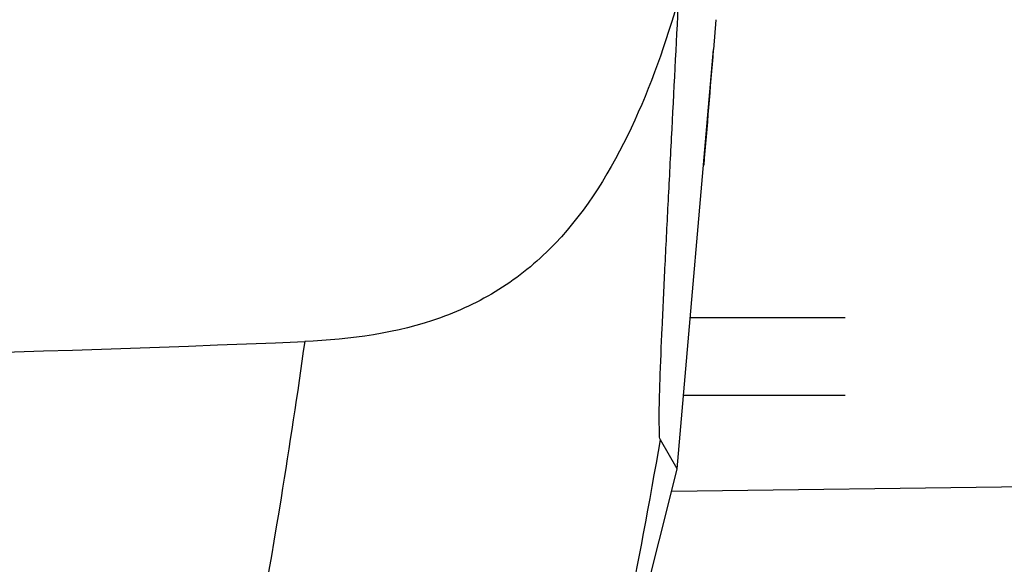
# Model space of a CAD drawing. Header units: millimetres. Extents: x 0 to 4000, y 0 to 3000.
# Tile 54 of 170: x 2072 to 2135, y 371 to 406. Entities that reach past the tile are written whole.
import ezdxf

# ---------------------------------------------------------------- set-up
doc = ezdxf.new("R2010")
doc.units = ezdxf.units.MM
doc.header["$LTSCALE"] = 219.99956
doc.layers.get('0').update_dxf_attribs({"linetype": 'CONTINUOUS'})

msp = doc.modelspace()

# ---------------------------------------------------------------- linework, layer by layer
at = {"color": 7, "linetype": 'CONTINUOUS'}
for p, q in [((2116.495, 405.668), (2116.343, 403.763)), ((2116.495, 405.668), (2116.343, 403.763)), ((2114.023, 376.964), (2116.343, 403.763)), ((2114.861, 386.64), (2124.759, 386.64)), ((2124.759, 381.64), (2114.428, 381.64)), ((2114.022, 376.955), (2112.945, 378.824)), ((2114.019, 376.936), (2114.022, 376.955))]:
    msp.add_line(p, q, dxfattribs=at)
at = {"color": 9, "linetype": 'CONTINUOUS'}
msp.add_line((2113.665, 375.536), (2141.502, 375.913), dxfattribs=at)
at = {"color": 7, "linetype": 'CONTINUOUS'}
msp.add_lwpolyline([(2106.46, 347.609), (2108.896, 356.9), (2111.705, 367.769), (2114.02, 376.944)], dxfattribs=at)
for centre, radius, start, end in [((429.917, 539.598), 1691.887, 355.143719, 355.394988), ((2030.739, 1798.915), 1415.06, 267.592383, 272.407639)]:
    msp.add_arc(centre, radius, start, end, dxfattribs=at)
for points, knots in [([(2114.108, 407.02), (2113.287, 404.199), (2111.362, 398.645), (2107.482, 392.238), (2102.94, 388.412), (2097.59, 385.831), (2093.122, 385.227), (2090.184, 385.104)], [0, 0, 0, 0, 0.249893, 0.499372, 0.624582, 0.749881, 1, 1, 1, 1]), ([(2112.945, 378.824), (2112.873, 378.924), (2112.894, 379.358), (2112.843, 380.115), (2112.88, 381.265), (2112.931, 383.243), (2113.058, 386.113), (2113.236, 389.864), (2113.441, 393.917), (2113.736, 399.666), (2113.96, 404.054), (2114.108, 407.02)], [0, 0, 0, 0, 0.013139, 0.042211, 0.083492, 0.133864, 0.253198, 0.388297, 0.533102, 0.684425, 1, 1, 1, 1])]:
    msp.add_open_spline(points, degree=3, knots=knots, dxfattribs=at)
at = {"color": 9, "linetype": 'CONTINUOUS'}
for points, knots in [([(2090.185, 385.104), (2089.717, 381.768), (2087.714, 368.526), (2085.126, 355.372), (2082.856, 345.609)], [0, 0, 0, 0, 0.251579, 1, 1, 1, 1]), ([(2106.276, 347.087), (2106.923, 349.696), (2109.43, 360.213), (2111.558, 370.82), (2112.947, 378.823)], [0, 0, 0, 0, 0.248641, 1, 1, 1, 1])]:
    msp.add_open_spline(points, degree=3, knots=knots, dxfattribs=at)

doc.saveas('drawing.dxf')
